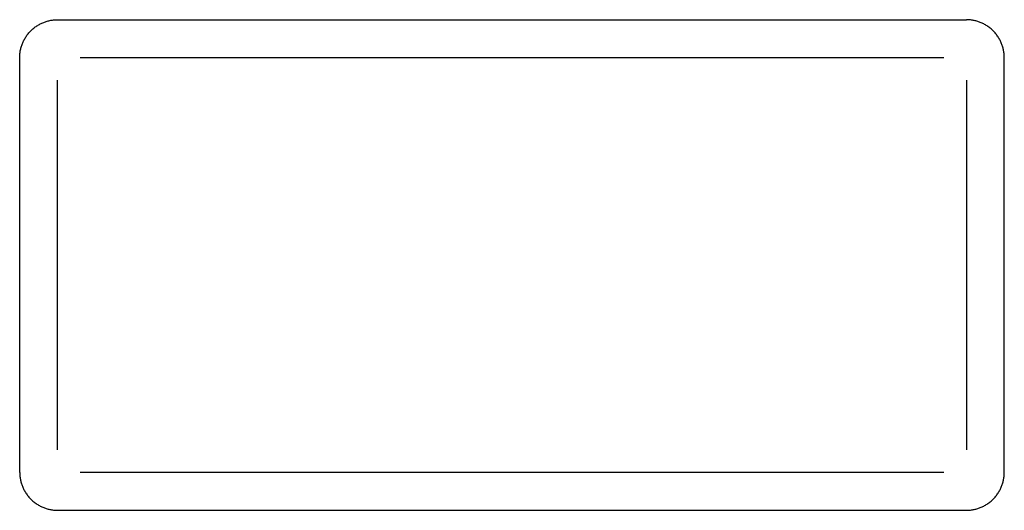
# Model space of a CAD drawing. Header units: millimetres. Extents: x -429 to 783, y -778 to 171.
# Tile 196 of 219: x 252 to 352, y -26 to 24. Entities that reach past the tile are written whole.
import ezdxf

# ---------------------------------------------------------------- set-up
doc = ezdxf.new("R2010")
doc.units = ezdxf.units.MM
doc.layers.get('0').update_dxf_attribs({"true_color": 0x000000})

msp = doc.modelspace()

# ---------------------------------------------------------------- linework, layer by layer
at = {"linetype": 'Continuous', "lineweight": -3}
for points, weights in [([(252.014, 20.045), (252.014, 23.887), (255.855, 23.887)], [0.999999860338, 0.707106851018, 1]), ([(351.693, 20.045), (351.693, 23.883), (347.855, 23.883)], [1, 0.707106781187, 1]), ([(252.018, -21.955), (252.018, -25.793), (255.855, -25.793)], [1, 0.707106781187, 1]), ([(347.855, -25.793), (351.693, -25.793), (351.693, -21.955)], [1, 0.707106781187, 1])]:
    msp.add_rational_spline(points, weights, degree=2, dxfattribs=at)
for points in [[(255.855, 23.887), (255.855, 23.885), (255.855, 23.883)], [(255.855, 23.883), (301.855, 23.883), (347.855, 23.883)], [(347.855, 23.883), (347.855, 23.885), (347.855, 23.887)], [(252.018, 20.045), (252.016, 20.045), (252.014, 20.045)], [(252.018, -21.955), (252.018, -0.955), (252.018, 20.045)], [(258.122, 20.045), (301.855, 20.045), (345.588, 20.045)], [(351.693, -0.955), (351.693, 9.545), (351.693, 20.045)], [(351.693, 20.045), (351.695, 20.045), (351.697, 20.045)], [(255.855, -19.688), (255.855, -0.955), (255.855, 17.778)], [(347.855, 17.778), (347.855, 8.412), (347.855, -0.955)], [(347.855, -0.955), (347.855, -10.322), (347.855, -19.688)], [(351.697, -0.955), (351.695, -0.955), (351.693, -0.955)], [(351.693, -21.955), (351.693, -11.455), (351.693, -0.955)], [(252.014, -21.955), (252.016, -21.955), (252.018, -21.955)], [(345.588, -21.955), (301.855, -21.955), (258.122, -21.955)], [(351.697, -21.955), (351.695, -21.955), (351.693, -21.955)], [(255.855, -25.793), (301.855, -25.793), (347.855, -25.793)], [(255.855, -25.793), (255.855, -25.795), (255.855, -25.797)], [(347.855, -25.797), (347.855, -25.795), (347.855, -25.793)]]:
    msp.add_open_spline(points, degree=2, dxfattribs=at)

doc.saveas('drawing.dxf')
